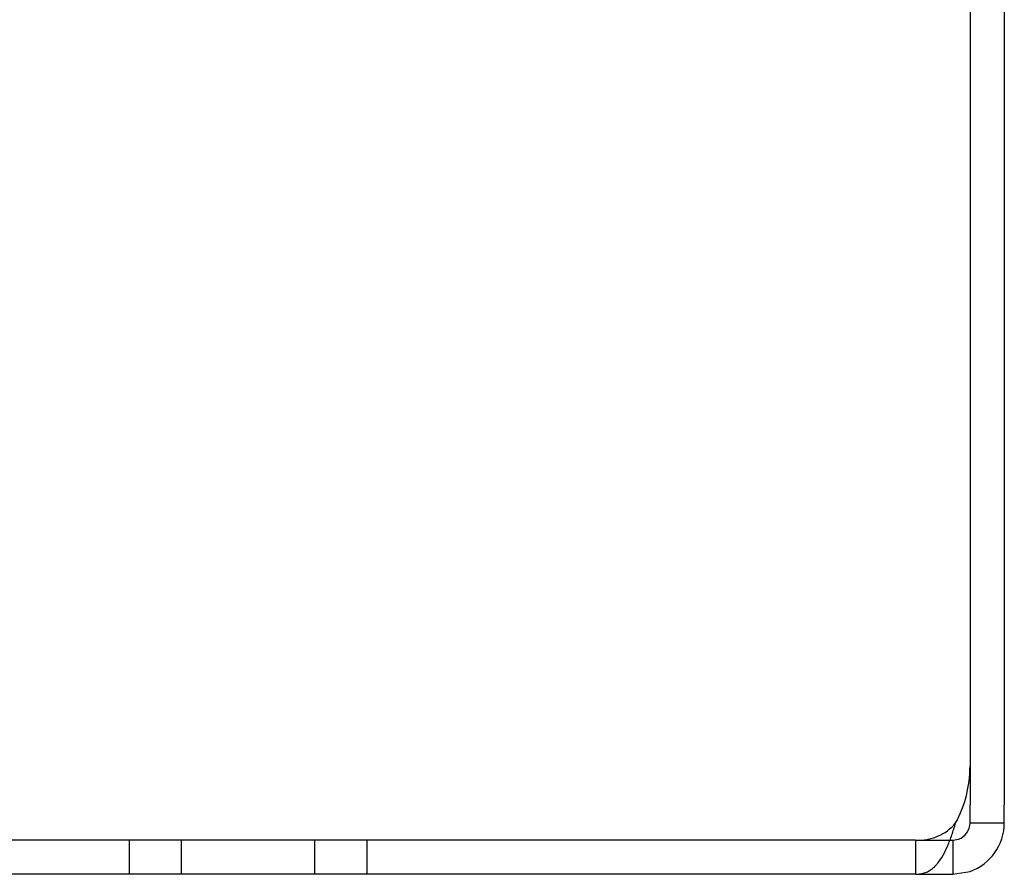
# Model space of a CAD drawing. Header units: inches. Extents: x 1 to 240, y -1 to 159.
# Tile 63 of 108: x 81.05 to 83.12, y 138.55 to 140.35. Entities that reach past the tile are written whole.
import ezdxf
from ezdxf.lldxf.tags import DXFTag

# ---------------------------------------------------------------- set-up
doc = ezdxf.new("R2010")
doc.units = ezdxf.units.IN
doc.header["$MEASUREMENT"] = 0
for name, color, linetype in [('COM43544', 7, 'Continuous'), ('COM43576', 7, 'Continuous'), ('Default', 7, 'Continuous')]:
    doc.layers.add(name, color=color, linetype=linetype)
tags = doc.linetypes.add('HIDDEN2', pattern=[0.1875, 0.125, -0.0625]).pattern_tags.tags
tags[6:7] = [DXFTag(74, 4), DXFTag(75, 0), DXFTag(340, '0'), DXFTag(46, 0.0), DXFTag(50, 0.0), DXFTag(44, 0.0), DXFTag(45, 0.0)]
tags[4:5] = [DXFTag(74, 4), DXFTag(75, 0), DXFTag(340, '0'), DXFTag(46, 0.0), DXFTag(50, 0.0), DXFTag(44, 0.0), DXFTag(45, 0.0)]

# ---------------------------------------------------------------- blocks, each defined once
blk = doc.blocks.new('SE4')
at = {"layer": 'COM43544', "color": 7, "linetype": 'Continuous'}
for p, q in [((83.0437, 146.4397), (83.0437, 138.775)), ((82.9288, 138.5477), (51.872, 138.5477))]:
    blk.add_line(p, q, dxfattribs=at)
at = {"layer": 'COM43544', "color": 7, "linetype": 'HIDDEN2'}
for q in [(51.872, 138.6197), (82.9288, 138.5477)]:
    blk.add_line((82.9288, 138.6197), q, dxfattribs=at)
at = {"layer": 'COM43544', "color": 7, "linetype": 'Continuous'}
blk.add_arc((82.7937, 138.775), 0.25, 331.4895, 0, dxfattribs=at)
at = {"layer": 'COM43544', "color": 7, "linetype": 'HIDDEN2'}
blk.add_arc((82.9358, 138.7207), 0.1012, 266.0765, 320.0515, dxfattribs=at)
at = {"layer": 'COM43544', "color": 7, "linetype": 'Continuous'}
blk.add_open_spline([(82.9288, 138.5477), (82.9304, 138.5477), (82.9337, 138.5477), (82.9383, 138.5483), (82.943, 138.5491), (82.9475, 138.5504), (82.952, 138.5521), (82.9563, 138.5542), (82.9606, 138.5569), (82.9648, 138.56), (82.9689, 138.5636), (82.973, 138.5678), (82.9793, 138.5753), (82.9875, 138.5879), (82.9953, 138.6042), (83.0013, 138.6188), (83.0055, 138.6306), (83.0096, 138.6429), (83.0121, 138.6514), (83.0134, 138.6557)], degree=3, knots=[0, 0, 0, 0, 0.039561, 0.07971, 0.120448, 0.161776, 0.203691, 0.246194, 0.28928, 0.332944, 0.377182, 0.421986, 0.46735, 0.594752, 0.726092, 0.79326, 0.861325, 0.930251, 1, 1, 1, 1], dxfattribs=at)
at = {"layer": 'COM43576', "color": 7, "linetype": 'Continuous'}
for p, q in [((83.1157, 146.4757), (83.1157, 138.6937)), ((83.0437, 138.6557), (83.0437, 138.6937)), ((83.1157, 138.6557), (83.1157, 138.6937)), ((83.0437, 138.6557), (83.1157, 138.6557)), ((83.0077, 138.6197), (83.0197, 138.6217)), ((83.0077, 138.6197), (83.0077, 138.5477)), ((82.9288, 138.5477), (83.0077, 138.5477)), ((83.0077, 138.5477), (83.0437, 138.5538))]:
    blk.add_line(p, q, dxfattribs=at)
at = {"layer": 'COM43576', "color": 7, "linetype": 'HIDDEN2'}
for p, q in [((83.0437, 138.775), (83.0437, 138.6937)), ((81.2757, 138.6197), (81.2757, 138.5477)), ((81.3852, 138.6197), (81.3852, 138.5477)), ((81.6662, 138.5477), (81.6662, 138.6197)), ((81.7757, 138.6197), (81.7757, 138.5477)), ((82.9288, 138.6197), (83.0077, 138.6197))]:
    blk.add_line(p, q, dxfattribs=at)
at = {"layer": 'COM43576', "color": 7, "linetype": 'Continuous'}
for radius in [0.036, 0.108]:
    blk.add_arc((83.0077, 138.6557), radius, 289.452, 0, dxfattribs=at)

msp = doc.modelspace()

# ---------------------------------------------------------------- block references
at = {"layer": 'Default'}
msp.add_blockref('SE4', (0, 0), dxfattribs=at)

doc.saveas('drawing.dxf')
